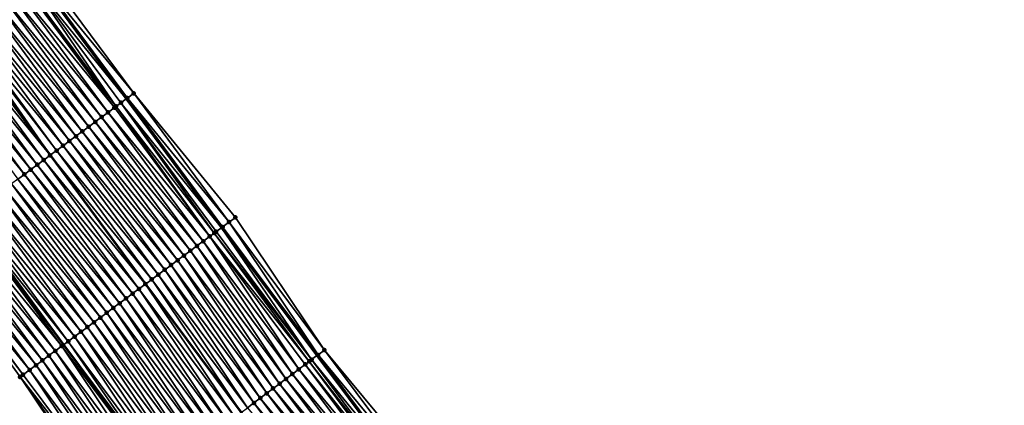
# Model space of a CAD drawing. Header units: feet. Extents: x 2007189 to 2022806, y 818621 to 837694.
# Tile 35 of 256: x 2014296 to 2014419, y 821458 to 821506. Entities that reach past the tile are written whole.
import ezdxf

# ---------------------------------------------------------------- set-up
doc = ezdxf.new("R2010")
doc.units = ezdxf.units.FT
doc.header["$MEASUREMENT"] = 0
for name, color, linetype, lineweight in [('EP_Travel Lane', 172, 'Continuous', 53), ('Road Shots', 141, 'Continuous', 100), ('Road X-Section', 40, 'Continuous', 13), ('STRIPING', 60, 'Continuous', 53)]:
    doc.layers.add(name, color=color, linetype=linetype, lineweight=lineweight)
doc.layers.add('I-77-MM17-21_SB-Surface-Border', color=7, linetype='Continuous')
doc.layers.add('I-77-MM17-21_SB-Surface-TIN', color=7, linetype='Continuous')

msp = doc.modelspace()

# ---------------------------------------------------------------- linework, layer by layer
at = {"layer": 'EP_Travel Lane'}
for points in [[(2014238.256176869, 821592.9942813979, 270.3185327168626), (2014249.986550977, 821576.7968722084, 270.1128202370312), (2014261.716947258, 821560.5994324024, 269.9109269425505), (2014273.486574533, 821544.4998237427, 269.7058323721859), (2014285.312794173, 821528.3721935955, 269.5021846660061), (2014297.105389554, 821512.3270909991, 269.2928826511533), (2014309.002164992, 821496.2513142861, 269.102433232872), (2014320.898932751, 821480.175547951, 268.910702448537), (2014332.816160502, 821464.208081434, 268.7267061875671), (2014344.800193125, 821448.1971346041, 268.5462891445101), (2014356.729984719, 821432.3505934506, 268.3547430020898), (2014368.900286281, 821416.4807939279, 268.1715003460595), (2014381.07050681, 821400.611100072, 267.9750643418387), (2014393.257384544, 821384.8369309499, 267.7691038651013), (2014405.504664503, 821369.0269005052, 267.5518156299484), (2014417.742723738, 821353.2436675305, 267.329344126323)], [(2014218.745741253, 821578.8553369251, 271.0737255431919), (2014230.172752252, 821562.4380685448, 270.881073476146), (2014241.59975375, 821546.0208138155, 270.686740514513), (2014253.443341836, 821529.8498797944, 270.4863866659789), (2014265.39477076, 821513.8137349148, 270.2804809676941), (2014277.372661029, 821497.7140612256, 270.0847187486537), (2014289.269373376, 821481.6383697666, 269.8837695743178), (2014301.166145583, 821465.5625974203, 269.692784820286), (2014313.162784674, 821449.4891071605, 269.5027626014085), (2014325.146841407, 821433.4781281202, 269.3268699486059), (2014337.254860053, 821417.401879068, 269.1429088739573), (2014349.425045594, 821401.5322308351, 268.9407826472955), (2014361.595165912, 821385.6626676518, 268.7280501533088), (2014373.853957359, 821369.7973482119, 268.5184377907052), (2014386.100229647, 821353.9863213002, 268.3177744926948)]]:
    msp.add_polyline3d(points, dxfattribs=at)
at = {"layer": 'I-77-MM17-21_SB-Surface-Border', "color": 3, "linetype": 'Continuous', "lineweight": -3}
for points in [[(2014238.46634463, 821593.1466707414, 270.3035557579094), (2014250.196719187, 821576.9492609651, 270.0979177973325), (2014262.73658086, 821561.3389892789, 269.8189181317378), (2014274.480358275, 821545.2267325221, 269.6238294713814), (2014286.276614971, 821529.0771210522, 269.427894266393), (2014298.042283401, 821513.0213206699, 269.2222670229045), (2014309.939014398, 821496.9456040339, 269.024419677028), (2014322.639136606, 821481.4653394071, 268.754352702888), (2014333.749423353, 821464.9074761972, 268.6495609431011), (2014346.533584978, 821449.4963578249, 268.3845227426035), (2014358.449496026, 821433.6716123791, 268.1942854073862), (2014369.828651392, 821417.1939062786, 268.0932369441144), (2014382.000655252, 821401.3256197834, 267.8937026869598), (2014393.394972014, 821384.9436169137, 267.7605551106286), (2014405.641703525, 821369.1331777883, 267.5420234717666), (2014418.667895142, 821353.964126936, 267.2566906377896)], [(2014381.25188892, 821350.228200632, 268.5185010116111), (2014369.131771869, 821366.137092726, 268.7079517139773), (2014355.980554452, 821381.352958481, 268.9589085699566), (2014343.625501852, 821397.0808780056, 269.1550311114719), (2014331.266374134, 821412.8056445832, 269.3532908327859), (2014319.130510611, 821428.9727153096, 269.5294090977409), (2014306.970378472, 821444.8516329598, 269.7296739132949), (2014295.748180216, 821461.5505086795, 269.896361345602), (2014283.977668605, 821477.7197699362, 270.0833206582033), (2014271.603310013, 821493.4419037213, 270.290527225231), (2014259.582571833, 821509.5657918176, 270.4831041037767), (2014247.675332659, 821525.6341205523, 270.6966101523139), (2014235.796385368, 821541.8153681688, 270.8970063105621), (2014224.068607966, 821558.014662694, 271.1023314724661), (2014212.196631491, 821574.1095109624, 271.3089148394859), (2014200.349238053, 821590.4759233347, 271.4998703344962)]]:
    msp.add_polyline3d(points, dxfattribs=at)
at = {"layer": 'I-77-MM17-21_SB-Surface-TIN', "color": 128, "linetype": 'Continuous', "lineweight": -3}
for points in [[(2014296.435350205, 821511.8306203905, 269.3416064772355), (2014309.002164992, 821496.2513142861, 269.102433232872), (2014297.105389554, 821512.3270909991, 269.2928826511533)], [(2014309.135598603, 821496.3501852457, 269.0925440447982), (2014297.238824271, 821512.4259604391, 269.2831795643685), (2014297.105389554, 821512.3270909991, 269.2928826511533)], [(2014309.135598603, 821496.3501852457, 269.0925440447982), (2014297.105389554, 821512.3270909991, 269.2928826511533), (2014309.002164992, 821496.2513142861, 269.102433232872)], [(2014309.939014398, 821496.9456040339, 269.024419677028), (2014298.042283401, 821513.0213206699, 269.2222670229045), (2014297.238824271, 821512.4259604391, 269.2831795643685)], [(2014309.135598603, 821496.3501852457, 269.0925440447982), (2014309.939014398, 821496.9456040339, 269.024419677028), (2014297.238824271, 821512.4259604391, 269.2831795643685)], [(2014307.528550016, 821495.1596408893, 269.1926802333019), (2014295.63176781, 821511.2354267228, 269.3820053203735), (2014294.82809709, 821510.6403524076, 269.407704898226)], [(2014307.528550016, 821495.1596408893, 269.1926802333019), (2014295.798461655, 821511.3588668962, 269.3756819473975), (2014295.63176781, 821511.2354267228, 269.3820053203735)], [(2014307.729208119, 821495.3082330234, 269.1850096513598), (2014296.435350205, 821511.8306203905, 269.3416064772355), (2014295.798461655, 821511.3588668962, 269.3756819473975)], [(2014307.528550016, 821495.1596408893, 269.1926802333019), (2014307.729208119, 821495.3082330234, 269.1850096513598), (2014295.798461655, 821511.3588668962, 269.3756819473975)], [(2014308.33213127, 821495.7548360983, 269.1520915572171), (2014309.002164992, 821496.2513142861, 269.102433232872), (2014296.435350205, 821511.8306203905, 269.3416064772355)], [(2014307.729208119, 821495.3082330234, 269.1850096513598), (2014308.33213127, 821495.7548360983, 269.1520915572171), (2014296.435350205, 821511.8306203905, 269.3416064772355)], [(2014305.921233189, 821493.9694590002, 269.2481754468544), (2014294.024466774, 821510.0452234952, 269.4401285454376), (2014293.220851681, 821509.4500740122, 269.4750856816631)], [(2014306.724877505, 821494.5645689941, 269.2180817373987), (2014294.82809709, 821510.6403524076, 269.407704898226), (2014294.024466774, 821510.0452234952, 269.4401285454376)], [(2014305.921233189, 821493.9694590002, 269.2481754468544), (2014306.724877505, 821494.5645689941, 269.2180817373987), (2014294.024466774, 821510.0452234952, 269.4401285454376)], [(2014306.724877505, 821494.5645689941, 269.2180817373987), (2014307.528550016, 821495.1596408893, 269.1926802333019), (2014294.82809709, 821510.6403524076, 269.407704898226)], [(2014304.313979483, 821492.7791918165, 269.3141754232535), (2014292.417233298, 821508.854928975, 269.50949525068), (2014291.613605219, 821508.2597970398, 269.5422912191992)], [(2014305.117600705, 821493.3743330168, 269.2802383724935), (2014293.220851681, 821509.4500740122, 269.4750856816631), (2014292.417233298, 821508.854928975, 269.50949525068)], [(2014304.313979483, 821492.7791918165, 269.3141754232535), (2014305.117600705, 821493.3743330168, 269.2802383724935), (2014292.417233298, 821508.854928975, 269.50949525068)], [(2014305.117600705, 821493.3743330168, 269.2802383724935), (2014305.921233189, 821493.9694590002, 269.2481754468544), (2014293.220851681, 821509.4500740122, 269.4750856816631)], [(2014302.706691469, 821491.5889709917, 269.3744658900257), (2014290.809966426, 821507.6646795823, 269.5733040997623), (2014290.006323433, 821507.0695678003, 269.6036180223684)], [(2014303.510340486, 821492.1840746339, 269.3451544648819), (2014291.613605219, 821508.2597970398, 269.5422912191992), (2014290.809966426, 821507.6646795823, 269.5733040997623)], [(2014302.706691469, 821491.5889709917, 269.3744658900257), (2014303.510340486, 821492.1840746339, 269.3451544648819), (2014290.809966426, 821507.6646795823, 269.5733040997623)], [(2014303.510340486, 821492.1840746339, 269.3451544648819), (2014304.313979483, 821492.7791918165, 269.3141754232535), (2014291.613605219, 821508.2597970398, 269.5422912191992)], [(2014301.099376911, 821490.3987860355, 269.4303388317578), (2014289.202678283, 821506.4744589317, 269.6335731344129), (2014288.399019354, 821505.8793686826, 269.6612350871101)], [(2014301.90303529, 821490.9938770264, 269.4025855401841), (2014290.006323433, 821507.0695678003, 269.6036180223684), (2014289.202678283, 821506.4744589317, 269.6335731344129)], [(2014301.099376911, 821490.3987860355, 269.4303388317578), (2014301.90303529, 821490.9938770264, 269.4025855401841), (2014289.202678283, 821506.4744589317, 269.6335731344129)], [(2014301.90303529, 821490.9938770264, 269.4025855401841), (2014302.706691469, 821491.5889709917, 269.3744658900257), (2014290.006323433, 821507.0695678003, 269.6036180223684)], [(2014286.791660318, 821504.6892438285, 269.7097059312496), (2014299.492072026, 821489.2085875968, 269.4878543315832), (2014287.595332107, 821505.2843163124, 269.6842150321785)], [(2014288.108159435, 821505.664009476, 269.6700035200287), (2014287.595332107, 821505.2843163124, 269.6842150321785), (2014299.492072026, 821489.2085875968, 269.4878543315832)], [(2014300.295740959, 821489.8036647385, 269.4618245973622), (2014288.399019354, 821505.8793686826, 269.6612350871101), (2014288.108159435, 821505.664009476, 269.6700035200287)], [(2014300.295740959, 821489.8036647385, 269.4618245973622), (2014288.108159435, 821505.664009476, 269.6700035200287), (2014299.492072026, 821489.2085875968, 269.4878543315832)], [(2014300.295740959, 821489.8036647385, 269.4618245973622), (2014301.099376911, 821490.3987860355, 269.4303388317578), (2014288.399019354, 821505.8793686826, 269.6612350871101)], [(2014297.884790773, 821488.0183580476, 269.5492372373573), (2014285.988035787, 821504.0941070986, 269.7430923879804), (2014285.184424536, 821503.4989524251, 269.7786887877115)], [(2014298.688413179, 821488.6134976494, 269.515497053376), (2014286.791660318, 821504.6892438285, 269.7097059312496), (2014285.988035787, 821504.0941070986, 269.7430923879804)], [(2014297.884790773, 821488.0183580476, 269.5492372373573), (2014298.688413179, 821488.6134976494, 269.515497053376), (2014285.988035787, 821504.0941070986, 269.7430923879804)], [(2014298.688413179, 821488.6134976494, 269.515497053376), (2014299.492072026, 821489.2085875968, 269.4878543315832), (2014286.791660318, 821504.6892438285, 269.7097059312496)], [(2014296.277542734, 821486.8280832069, 269.6161802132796), (2014284.380782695, 821502.903839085, 269.8091945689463), (2014283.577141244, 821502.3087252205, 269.8397649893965)], [(2014297.081170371, 821487.4232157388, 269.583310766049), (2014285.184424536, 821503.4989524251, 269.7786887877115), (2014284.380782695, 821502.903839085, 269.8091945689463)], [(2014296.277542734, 821486.8280832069, 269.6161802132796), (2014297.081170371, 821487.4232157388, 269.583310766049), (2014284.380782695, 821502.903839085, 269.8091945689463)], [(2014297.081170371, 821487.4232157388, 269.583310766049), (2014297.884790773, 821488.0183580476, 269.5492372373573), (2014285.184424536, 821503.4989524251, 269.7786887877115)], [(2014295.473904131, 821486.2329654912, 269.6472249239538), (2014296.277542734, 821486.8280832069, 269.6161802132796), (2014283.577141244, 821502.3087252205, 269.8397649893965)], [(2014308.33213127, 821495.7548360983, 269.1520915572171), (2014320.898932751, 821480.175547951, 268.910702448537), (2014309.002164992, 821496.2513142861, 269.102433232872)], [(2014321.032366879, 821480.2744182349, 268.9008974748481), (2014309.135598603, 821496.3501852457, 269.0925440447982), (2014309.002164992, 821496.2513142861, 269.102433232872)], [(2014321.032366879, 821480.2744182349, 268.9008974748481), (2014309.002164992, 821496.2513142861, 269.102433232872), (2014320.898932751, 821480.175547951, 268.910702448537)], [(2014321.835736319, 821480.8698996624, 268.8250582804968), (2014309.939014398, 821496.9456040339, 269.024419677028), (2014309.135598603, 821496.3501852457, 269.0925440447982)], [(2014321.032366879, 821480.2744182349, 268.9008974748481), (2014321.835736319, 821480.8698996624, 268.8250582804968), (2014309.135598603, 821496.3501852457, 269.0925440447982)], [(2014321.835736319, 821480.8698996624, 268.8250582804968), (2014322.639136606, 821481.4653394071, 268.754352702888), (2014309.939014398, 821496.9456040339, 269.024419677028)], [(2014319.425281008, 821479.0839242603, 268.9948291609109), (2014307.528550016, 821495.1596408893, 269.1926802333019), (2014306.724877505, 821494.5645689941, 269.2180817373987)], [(2014319.425281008, 821479.0839242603, 268.9948291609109), (2014307.729208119, 821495.3082330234, 269.1850096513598), (2014307.528550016, 821495.1596408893, 269.1926802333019)], [(2014319.984629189, 821479.4981220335, 268.9744780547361), (2014308.33213127, 821495.7548360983, 269.1520915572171), (2014307.729208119, 821495.3082330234, 269.1850096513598)], [(2014319.425281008, 821479.0839242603, 268.9948291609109), (2014319.984629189, 821479.4981220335, 268.9744780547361), (2014307.729208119, 821495.3082330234, 269.1850096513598)], [(2014320.228896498, 821479.6790732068, 268.9599378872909), (2014320.898932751, 821480.175547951, 268.910702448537), (2014308.33213127, 821495.7548360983, 269.1520915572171)], [(2014319.984629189, 821479.4981220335, 268.9744780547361), (2014320.228896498, 821479.6790732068, 268.9599378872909), (2014308.33213127, 821495.7548360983, 269.1520915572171)], [(2014317.817982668, 821477.8937173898, 269.0534015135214), (2014305.921233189, 821493.9694590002, 269.2481754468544), (2014305.117600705, 821493.3743330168, 269.2802383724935)], [(2014318.621621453, 821478.4888348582, 269.0223870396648), (2014306.724877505, 821494.5645689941, 269.2180817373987), (2014305.921233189, 821493.9694590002, 269.2481754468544)], [(2014317.817982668, 821477.8937173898, 269.0534015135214), (2014318.621621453, 821478.4888348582, 269.0223870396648), (2014305.921233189, 821493.9694590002, 269.2481754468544)], [(2014318.621621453, 821478.4888348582, 269.0223870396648), (2014319.425281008, 821479.0839242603, 268.9948291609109), (2014306.724877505, 821494.5645689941, 269.2180817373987)], [(2014316.210714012, 821476.7034704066, 269.1169140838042), (2014304.313979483, 821492.7791918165, 269.3141754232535), (2014303.510340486, 821492.1840746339, 269.3451544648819)], [(2014317.014352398, 821477.298588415, 269.0858331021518), (2014305.117600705, 821493.3743330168, 269.2802383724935), (2014304.313979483, 821492.7791918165, 269.3141754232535)], [(2014316.210714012, 821476.7034704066, 269.1169140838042), (2014317.014352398, 821477.298588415, 269.0858331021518), (2014304.313979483, 821492.7791918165, 269.3141754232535)], [(2014317.014352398, 821477.298588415, 269.0858331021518), (2014317.817982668, 821477.8937173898, 269.0534015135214), (2014305.117600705, 821493.3743330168, 269.2802383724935)], [(2014314.603422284, 821475.5132546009, 269.1765868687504), (2014302.706691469, 821491.5889709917, 269.3744658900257), (2014301.90303529, 821490.9938770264, 269.4025855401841)], [(2014315.407068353, 821476.1083622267, 269.1467845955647), (2014303.510340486, 821492.1840746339, 269.3451544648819), (2014302.706691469, 821491.5889709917, 269.3744658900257)], [(2014314.603422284, 821475.5132546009, 269.1765868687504), (2014315.407068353, 821476.1083622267, 269.1467845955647), (2014302.706691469, 821491.5889709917, 269.3744658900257)], [(2014315.407068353, 821476.1083622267, 269.1467845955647), (2014316.210714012, 821476.7034704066, 269.1169140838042), (2014303.510340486, 821492.1840746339, 269.3451544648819)], [(2014312.996147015, 821474.323016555, 269.2389987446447), (2014301.099376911, 821490.3987860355, 269.4303388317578), (2014300.295740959, 821489.8036647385, 269.4618245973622)], [(2014313.799785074, 821474.918135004, 269.2078635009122), (2014301.90303529, 821490.9938770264, 269.4025855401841), (2014301.099376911, 821490.3987860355, 269.4303388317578)], [(2014312.996147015, 821474.323016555, 269.2389987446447), (2014313.799785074, 821474.918135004, 269.2078635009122), (2014301.099376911, 821490.3987860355, 269.4303388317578)], [(2014313.799785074, 821474.918135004, 269.2078635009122), (2014314.603422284, 821475.5132546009, 269.1765868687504), (2014301.90303529, 821490.9938770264, 269.4025855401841)], [(2014298.688413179, 821488.6134976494, 269.515497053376), (2014311.388831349, 821473.1328326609, 269.2947223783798), (2014299.492072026, 821489.2085875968, 269.4878543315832)], [(2014312.192501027, 821473.727908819, 269.2688145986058), (2014300.295740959, 821489.8036647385, 269.4618245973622), (2014299.492072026, 821489.2085875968, 269.4878543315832)], [(2014312.192501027, 821473.727908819, 269.2688145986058), (2014299.492072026, 821489.2085875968, 269.4878543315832), (2014311.388831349, 821473.1328326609, 269.2947223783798)], [(2014312.192501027, 821473.727908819, 269.2688145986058), (2014312.996147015, 821474.323016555, 269.2389987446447), (2014300.295740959, 821489.8036647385, 269.4618245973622)], [(2014309.781574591, 821471.9425700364, 269.3601802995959), (2014297.884790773, 821488.0183580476, 269.5492372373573), (2014297.081170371, 821487.4232157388, 269.583310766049)], [(2014310.585196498, 821472.5377103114, 269.3263569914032), (2014298.688413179, 821488.6134976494, 269.515497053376), (2014297.884790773, 821488.0183580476, 269.5492372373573)], [(2014309.781574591, 821471.9425700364, 269.3601802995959), (2014310.585196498, 821472.5377103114, 269.3263569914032), (2014297.884790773, 821488.0183580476, 269.5492372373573)], [(2014310.585196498, 821472.5377103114, 269.3263569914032), (2014311.388831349, 821473.1328326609, 269.2947223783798), (2014298.688413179, 821488.6134976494, 269.515497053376)], [(2014308.174316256, 821470.752309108, 269.4254103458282), (2014296.277542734, 821486.8280832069, 269.6161802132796), (2014295.473904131, 821486.2329654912, 269.6472249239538)], [(2014308.977945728, 821471.3474391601, 269.3928460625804), (2014297.081170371, 821487.4232157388, 269.583310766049), (2014296.277542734, 821486.8280832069, 269.6161802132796)], [(2014308.174316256, 821470.752309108, 269.4254103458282), (2014308.977945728, 821471.3474391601, 269.3928460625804), (2014296.277542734, 821486.8280832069, 269.6161802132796)], [(2014308.977945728, 821471.3474391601, 269.3928460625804), (2014309.781574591, 821471.9425700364, 269.3601802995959), (2014297.081170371, 821487.4232157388, 269.583310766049)], [(2014306.567050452, 821469.5620582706, 269.4893975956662), (2014294.670258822, 821485.6378568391, 269.6771533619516), (2014293.866614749, 821485.042746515, 269.7072877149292)], [(2014307.370684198, 821470.1571825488, 269.4575444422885), (2014295.473904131, 821486.2329654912, 269.6472249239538), (2014294.670258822, 821485.6378568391, 269.6771533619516)], [(2014306.567050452, 821469.5620582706, 269.4893975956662), (2014307.370684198, 821470.1571825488, 269.4575444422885), (2014294.670258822, 821485.6378568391, 269.6771533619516)], [(2014307.370684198, 821470.1571825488, 269.4575444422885), (2014308.174316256, 821470.752309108, 269.4254103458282), (2014295.473904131, 821486.2329654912, 269.6472249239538)], [(2014304.959754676, 821468.3718479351, 269.5483966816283), (2014293.062965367, 821484.4476433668, 269.7365383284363), (2014292.25930906, 821483.8525495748, 269.7646366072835)], [(2014305.763409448, 821468.9669438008, 269.5200427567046), (2014293.866614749, 821485.042746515, 269.7072877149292), (2014293.062965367, 821484.4476433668, 269.7365383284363)], [(2014304.959754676, 821468.3718479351, 269.5483966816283), (2014305.763409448, 821468.9669438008, 269.5200427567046), (2014293.062965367, 821484.4476433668, 269.7365383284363)], [(2014305.763409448, 821468.9669438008, 269.5200427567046), (2014306.567050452, 821469.5620582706, 269.4893975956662), (2014293.866614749, 821485.042746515, 269.7072877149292)], [(2014303.352443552, 821467.1816583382, 269.6048416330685), (2014291.455649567, 821483.2574600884, 269.7922046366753), (2014290.651979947, 821482.662384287, 269.8180872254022)], [(2014304.156099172, 821467.7767530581, 269.5766288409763), (2014292.25930906, 821483.8525495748, 269.7646366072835), (2014291.455649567, 821483.2574600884, 269.7922046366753)], [(2014303.352443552, 821467.1816583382, 269.6048416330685), (2014304.156099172, 821467.7767530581, 269.5766288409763), (2014291.455649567, 821483.2574600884, 269.7922046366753)], [(2014304.156099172, 821467.7767530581, 269.5766288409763), (2014304.959754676, 821468.3718479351, 269.5483966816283), (2014292.25930906, 821483.8525495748, 269.7646366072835)], [(2014300.941569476, 821465.3962488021, 269.7049212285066), (2014289.044801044, 821481.4720160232, 269.896536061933), (2014288.241172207, 821480.876885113, 269.9292058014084)], [(2014289.044801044, 821481.4720160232, 269.896536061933), (2014301.166145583, 821465.5625974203, 269.692784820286), (2014289.269373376, 821481.6383697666, 269.8837695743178)], [(2014300.941569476, 821465.3962488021, 269.7049212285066), (2014301.166145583, 821465.5625974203, 269.692784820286), (2014289.044801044, 821481.4720160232, 269.896536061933)], [(2014301.745133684, 821465.991467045, 269.6614954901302), (2014289.848351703, 821482.0672525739, 269.8508558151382), (2014289.269373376, 821481.6383697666, 269.8837695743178)], [(2014301.745133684, 821465.991467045, 269.6614954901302), (2014289.269373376, 821481.6383697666, 269.8837695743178), (2014301.166145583, 821465.5625974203, 269.692784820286)], [(2014302.548779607, 821466.5865748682, 269.6316689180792), (2014290.651979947, 821482.662384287, 269.8180872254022), (2014289.848351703, 821482.0672525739, 269.8508558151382)], [(2014301.745133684, 821465.991467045, 269.6614954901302), (2014302.548779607, 821466.5865748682, 269.6316689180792), (2014289.848351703, 821482.0672525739, 269.8508558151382)], [(2014302.548779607, 821466.5865748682, 269.6316689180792), (2014303.352443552, 821467.1816583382, 269.6048416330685), (2014290.651979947, 821482.662384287, 269.8180872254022)], [(2014333.749423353, 821464.9074761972, 268.6495609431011), (2014322.639136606, 821481.4653394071, 268.754352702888), (2014321.835736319, 821480.8698996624, 268.8250582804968)], [(2014299.334262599, 821464.2060534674, 269.7620728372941), (2014287.437505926, 821480.2818047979, 269.9556443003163), (2014286.633857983, 821479.6866997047, 269.9851344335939)], [(2014300.137934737, 821464.801125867, 269.7366089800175), (2014288.241172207, 821480.876885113, 269.9292058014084), (2014287.437505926, 821480.2818047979, 269.9556443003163)], [(2014299.334262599, 821464.2060534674, 269.7620728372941), (2014300.137934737, 821464.801125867, 269.7366089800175), (2014287.437505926, 821480.2818047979, 269.9556443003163)], [(2014300.137934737, 821464.801125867, 269.7366089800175), (2014300.941569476, 821465.3962488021, 269.7049212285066), (2014288.241172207, 821480.876885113, 269.9292058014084)], [(2014321.032366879, 821480.2744182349, 268.9008974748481), (2014320.898932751, 821480.175547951, 268.910702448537), (2014332.816160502, 821464.208081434, 268.7267061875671)], [(2014332.949207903, 821464.3077632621, 268.7179567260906), (2014321.835736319, 821480.8698996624, 268.8250582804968), (2014321.032366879, 821480.2744182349, 268.9008974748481)], [(2014332.949207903, 821464.3077632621, 268.7179567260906), (2014321.032366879, 821480.2744182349, 268.9008974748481), (2014332.816160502, 821464.208081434, 268.7267061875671)], [(2014332.949207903, 821464.3077632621, 268.7179567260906), (2014333.749423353, 821464.9074761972, 268.6495609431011), (2014321.835736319, 821480.8698996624, 268.8250582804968)], [(2014297.726964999, 821463.0158455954, 269.8207685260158), (2014285.830220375, 821479.0915806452, 270.0163446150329), (2014285.026572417, 821478.496475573, 270.0458321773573)], [(2014298.53060792, 821463.610957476, 269.7904422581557), (2014286.633857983, 821479.6866997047, 269.9851344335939), (2014285.830220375, 821479.0915806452, 270.0163446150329)], [(2014297.726964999, 821463.0158455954, 269.8207685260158), (2014298.53060792, 821463.610957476, 269.7904422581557), (2014285.830220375, 821479.0915806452, 270.0163446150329)], [(2014298.53060792, 821463.610957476, 269.7904422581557), (2014299.334262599, 821464.2060534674, 269.7620728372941), (2014286.633857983, 821479.6866997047, 269.9851344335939)], [(2014330.548054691, 821462.5093016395, 268.8280245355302), (2014319.425281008, 821479.0839242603, 268.9948291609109), (2014318.621621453, 821478.4888348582, 269.0223870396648)], [(2014331.847375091, 821463.4822934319, 268.7862925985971), (2014319.984629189, 821479.4981220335, 268.9744780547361), (2014319.425281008, 821479.0839242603, 268.9948291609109)], [(2014330.548054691, 821462.5093016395, 268.8280245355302), (2014331.348499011, 821463.1087087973, 268.8025793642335), (2014319.425281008, 821479.0839242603, 268.9948291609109)], [(2014331.348499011, 821463.1087087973, 268.8025793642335), (2014331.847375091, 821463.4822934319, 268.7862925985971), (2014319.425281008, 821479.0839242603, 268.9948291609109)], [(2014332.148908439, 821463.7081625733, 268.7705860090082), (2014320.228896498, 821479.6790732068, 268.9599378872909), (2014319.984629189, 821479.4981220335, 268.9744780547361)], [(2014331.847375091, 821463.4822934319, 268.7862925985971), (2014332.148908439, 821463.7081625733, 268.7705860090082), (2014319.984629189, 821479.4981220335, 268.9744780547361)], [(2014332.148908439, 821463.7081625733, 268.7705860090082), (2014320.898932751, 821480.175547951, 268.910702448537), (2014320.228896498, 821479.6790732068, 268.9599378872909)], [(2014332.148908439, 821463.7081625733, 268.7705860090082), (2014332.816160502, 821464.208081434, 268.7267061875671), (2014320.898932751, 821480.175547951, 268.910702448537)], [(2014296.119685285, 821461.8256135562, 269.8824406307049), (2014284.22291834, 821477.9013787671, 270.0743016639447), (2014283.977668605, 821477.7197699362, 270.0833206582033)], [(2014296.923326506, 821462.4207277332, 269.8518315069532), (2014285.026572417, 821478.496475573, 270.0458321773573), (2014284.22291834, 821477.9013787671, 270.0743016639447)], [(2014296.119685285, 821461.8256135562, 269.8824406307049), (2014296.923326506, 821462.4207277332, 269.8518315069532), (2014284.22291834, 821477.9013787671, 270.0743016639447)], [(2014296.923326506, 821462.4207277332, 269.8518315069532), (2014297.726964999, 821463.0158455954, 269.8207685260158), (2014285.026572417, 821478.496475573, 270.0458321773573)], [(2014328.947253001, 821461.3103711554, 268.8952324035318), (2014317.817982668, 821477.8937173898, 269.0534015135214), (2014317.014352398, 821477.298588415, 269.0858331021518)], [(2014329.747638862, 821461.9098564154, 268.8588166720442), (2014318.621621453, 821478.4888348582, 269.0223870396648), (2014317.817982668, 821477.8937173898, 269.0534015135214)], [(2014328.947253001, 821461.3103711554, 268.8952324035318), (2014329.747638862, 821461.9098564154, 268.8588166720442), (2014317.817982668, 821477.8937173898, 269.0534015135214)], [(2014329.747638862, 821461.9098564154, 268.8588166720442), (2014330.548054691, 821462.5093016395, 268.8280245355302), (2014318.621621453, 821478.4888348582, 269.0223870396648)], [(2014295.748180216, 821461.5505086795, 269.896361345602), (2014296.119685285, 821461.8256135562, 269.8824406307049), (2014283.977668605, 821477.7197699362, 270.0833206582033)], [(2014327.346433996, 821460.1114638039, 268.9591909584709), (2014316.210714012, 821476.7034704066, 269.1169140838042), (2014315.407068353, 821476.1083622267, 269.1467845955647)], [(2014328.146849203, 821460.7109098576, 268.9282822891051), (2014317.014352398, 821477.298588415, 269.0858331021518), (2014316.210714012, 821476.7034704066, 269.1169140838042)], [(2014327.346433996, 821460.1114638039, 268.9591909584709), (2014328.146849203, 821460.7109098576, 268.9282822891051), (2014316.210714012, 821476.7034704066, 269.1169140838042)], [(2014328.146849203, 821460.7109098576, 268.9282822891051), (2014328.947253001, 821461.3103711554, 268.8952324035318), (2014317.014352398, 821477.298588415, 269.0858331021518)], [(2014325.745596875, 821458.912580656, 269.0197497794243), (2014314.603422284, 821475.5132546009, 269.1765868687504), (2014313.799785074, 821474.918135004, 269.2078635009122)], [(2014326.546017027, 821459.5120201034, 268.9897690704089), (2014315.407068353, 821476.1083622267, 269.1467845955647), (2014314.603422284, 821475.5132546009, 269.1765868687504)], [(2014325.745596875, 821458.912580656, 269.0197497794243), (2014326.546017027, 821459.5120201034, 268.9897690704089), (2014314.603422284, 821475.5132546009, 269.1765868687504)], [(2014326.546017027, 821459.5120201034, 268.9897690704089), (2014327.346433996, 821460.1114638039, 268.9591909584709), (2014315.407068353, 821476.1083622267, 269.1467845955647)], [(2014324.144766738, 821457.7136881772, 269.0816192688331), (2014312.996147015, 821474.323016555, 269.2389987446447), (2014312.192501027, 821473.727908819, 269.2688145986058)], [(2014324.94518862, 821458.3131253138, 269.0519631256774), (2014313.799785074, 821474.918135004, 269.2078635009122), (2014312.996147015, 821474.323016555, 269.2389987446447)], [(2014324.144766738, 821457.7136881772, 269.0816192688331), (2014324.94518862, 821458.3131253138, 269.0519631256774), (2014312.996147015, 821474.323016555, 269.2389987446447)], [(2014324.94518862, 821458.3131253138, 269.0519631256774), (2014325.745596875, 821458.912580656, 269.0197497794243), (2014313.799785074, 821474.918135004, 269.2078635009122)], [(2014322.543882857, 821456.5148675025, 269.1334028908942), (2014311.388831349, 821473.1328326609, 269.2947223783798), (2014310.585196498, 821472.5377103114, 269.3263569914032)], [(2014312.192501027, 821473.727908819, 269.2688145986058), (2014311.388831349, 821473.1328326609, 269.2947223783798), (2014323.344318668, 821457.114285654, 269.1063945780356)], [(2014322.543882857, 821456.5148675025, 269.1334028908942), (2014323.344318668, 821457.114285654, 269.1063945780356), (2014311.388831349, 821473.1328326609, 269.2947223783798)], [(2014324.144766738, 821457.7136881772, 269.0816192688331), (2014312.192501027, 821473.727908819, 269.2688145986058), (2014323.344318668, 821457.114285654, 269.1063945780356)], [(2014320.943081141, 821455.3159370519, 269.2006060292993), (2014309.781574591, 821471.9425700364, 269.3601802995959), (2014308.977945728, 821471.3474391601, 269.3928460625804)], [(2014321.74348879, 821455.9153932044, 269.1682788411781), (2014310.585196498, 821472.5377103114, 269.3263569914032), (2014309.781574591, 821471.9425700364, 269.3601802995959)], [(2014320.943081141, 821455.3159370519, 269.2006060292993), (2014321.74348879, 821455.9153932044, 269.1682788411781), (2014309.781574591, 821471.9425700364, 269.3601802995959)], [(2014321.74348879, 821455.9153932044, 269.1682788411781), (2014322.543882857, 821456.5148675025, 269.1334028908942), (2014310.585196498, 821472.5377103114, 269.3263569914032)], [(2014319.34226993, 821454.1170192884, 269.266027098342), (2014308.174316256, 821470.752309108, 269.4254103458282), (2014307.370684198, 821470.1571825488, 269.4575444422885)], [(2014320.1426768, 821454.716476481, 269.2335538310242), (2014308.977945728, 821471.3474391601, 269.3928460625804), (2014308.174316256, 821470.752309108, 269.4254103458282)], [(2014319.34226993, 821454.1170192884, 269.266027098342), (2014320.1426768, 821454.716476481, 269.2335538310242), (2014308.174316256, 821470.752309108, 269.4254103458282)], [(2014320.1426768, 821454.716476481, 269.2335538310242), (2014320.943081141, 821455.3159370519, 269.2006060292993), (2014308.977945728, 821471.3474391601, 269.3928460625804)], [(2014317.741427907, 821452.9181426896, 269.3256659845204), (2014306.567050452, 821469.5620582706, 269.4893975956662), (2014305.763409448, 821468.9669438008, 269.5200427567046)], [(2014318.541846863, 821453.5175837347, 269.2954608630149), (2014307.370684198, 821470.1571825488, 269.4575444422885), (2014306.567050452, 821469.5620582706, 269.4893975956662)], [(2014317.741427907, 821452.9181426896, 269.3256659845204), (2014318.541846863, 821453.5175837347, 269.2954608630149), (2014306.567050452, 821469.5620582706, 269.4893975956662)], [(2014318.541846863, 821453.5175837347, 269.2954608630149), (2014319.34226993, 821454.1170192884, 269.266027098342), (2014307.370684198, 821470.1571825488, 269.4575444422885)], [(2014316.140567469, 821451.7192906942, 269.381849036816), (2014304.959754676, 821468.3718479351, 269.5483966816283), (2014304.156099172, 821467.7767530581, 269.5766288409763)], [(2014316.940998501, 821452.3187156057, 269.353910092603), (2014305.763409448, 821468.9669438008, 269.5200427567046), (2014304.959754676, 821468.3718479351, 269.5483966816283)], [(2014316.140567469, 821451.7192906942, 269.381849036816), (2014316.940998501, 821452.3187156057, 269.353910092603), (2014304.959754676, 821468.3718479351, 269.5483966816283)], [(2014316.940998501, 821452.3187156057, 269.353910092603), (2014317.741427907, 821452.9181426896, 269.3256659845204), (2014305.763409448, 821468.9669438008, 269.5200427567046)], [(2014314.539721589, 821450.5204192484, 269.4407641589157), (2014303.352443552, 821467.1816583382, 269.6048416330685), (2014302.548779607, 821466.5865748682, 269.6316689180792)], [(2014315.340148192, 821451.1198500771, 269.4119940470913), (2014304.156099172, 821467.7767530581, 269.5766288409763), (2014303.352443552, 821467.1816583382, 269.6048416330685)], [(2014314.539721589, 821450.5204192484, 269.4407641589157), (2014315.340148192, 821451.1198500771, 269.4119940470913), (2014303.352443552, 821467.1816583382, 269.6048416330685)], [(2014315.340148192, 821451.1198500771, 269.4119940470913), (2014316.140567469, 821451.7192906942, 269.381849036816), (2014304.156099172, 821467.7767530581, 269.5766288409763)], [(2014312.938962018, 821449.3214324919, 269.5158762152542), (2014301.166145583, 821465.5625974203, 269.692784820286), (2014300.941569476, 821465.3962488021, 269.7049212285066)], [(2014301.745133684, 821465.991467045, 269.6614954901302), (2014301.166145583, 821465.5625974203, 269.692784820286), (2014313.162784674, 821449.4891071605, 269.5027626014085)], [(2014312.938962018, 821449.3214324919, 269.5158762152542), (2014313.162784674, 821449.4891071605, 269.5027626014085), (2014301.166145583, 821465.5625974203, 269.692784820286)], [(2014313.739292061, 821449.9209923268, 269.4689854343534), (2014302.548779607, 821466.5865748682, 269.6316689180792), (2014301.745133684, 821465.991467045, 269.6614954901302)], [(2014313.739292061, 821449.9209923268, 269.4689854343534), (2014301.745133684, 821465.991467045, 269.6614954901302), (2014313.162784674, 821449.4891071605, 269.5027626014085)], [(2014313.739292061, 821449.9209923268, 269.4689854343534), (2014314.539721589, 821450.5204192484, 269.4407641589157), (2014302.548779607, 821466.5865748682, 269.6316689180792)], [(2014311.338119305, 821448.1225568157, 269.5753855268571), (2014300.137934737, 821464.801125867, 269.7366089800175), (2014299.334262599, 821464.2060534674, 269.7620728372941)], [(2014312.138560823, 821448.7219677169, 269.5494145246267), (2014300.941569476, 821465.3962488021, 269.7049212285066), (2014300.137934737, 821464.801125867, 269.7366089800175)], [(2014311.338119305, 821448.1225568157, 269.5753855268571), (2014312.138560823, 821448.7219677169, 269.5494145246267), (2014300.137934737, 821464.801125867, 269.7366089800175)], [(2014312.138560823, 821448.7219677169, 269.5494145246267), (2014312.938962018, 821449.3214324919, 269.5158762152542), (2014300.941569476, 821465.3962488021, 269.7049212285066)], [(2014344.933241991, 821448.2968145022, 268.5378121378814), (2014332.949207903, 821464.3077632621, 268.7179567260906), (2014332.816160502, 821464.208081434, 268.7267061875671)], [(2014345.733401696, 821448.8966019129, 268.4589552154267), (2014333.749423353, 821464.9074761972, 268.6495609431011), (2014332.949207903, 821464.3077632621, 268.7179567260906)], [(2014344.933241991, 821448.2968145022, 268.5378121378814), (2014345.733401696, 821448.8966019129, 268.4589552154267), (2014332.949207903, 821464.3077632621, 268.7179567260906)], [(2014345.733401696, 821448.8966019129, 268.4589552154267), (2014346.533584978, 821449.4963578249, 268.3845227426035), (2014333.749423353, 821464.9074761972, 268.6495609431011)], [(2014308.936798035, 821446.3243197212, 269.6539153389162), (2014297.726964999, 821463.0158455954, 269.8207685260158), (2014296.923326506, 821462.4207277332, 269.8518315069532)], [(2014309.737229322, 821446.9237442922, 269.6260242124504), (2014298.53060792, 821463.610957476, 269.7904422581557), (2014297.726964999, 821463.0158455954, 269.8207685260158)], [(2014308.936798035, 821446.3243197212, 269.6539153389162), (2014309.737229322, 821446.9237442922, 269.6260242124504), (2014297.726964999, 821463.0158455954, 269.8207685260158)], [(2014310.537669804, 821447.5231565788, 269.599858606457), (2014299.334262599, 821464.2060534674, 269.7620728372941), (2014298.53060792, 821463.610957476, 269.7904422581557)], [(2014309.737229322, 821446.9237442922, 269.6260242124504), (2014310.537669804, 821447.5231565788, 269.599858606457), (2014298.53060792, 821463.610957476, 269.7904422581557)], [(2014310.537669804, 821447.5231565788, 269.599858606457), (2014311.338119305, 821448.1225568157, 269.5753855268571), (2014299.334262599, 821464.2060534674, 269.7620728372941)], [(2014343.332530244, 821447.0977638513, 268.6218990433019), (2014331.348499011, 821463.1087087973, 268.8025793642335), (2014330.548054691, 821462.5093016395, 268.8280245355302)], [(2014343.813034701, 821447.4575930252, 268.6060160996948), (2014331.847375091, 821463.4822934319, 268.7862925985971), (2014331.348499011, 821463.1087087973, 268.8025793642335)], [(2014343.332530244, 821447.0977638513, 268.6218990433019), (2014343.813034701, 821447.4575930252, 268.6060160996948), (2014331.348499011, 821463.1087087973, 268.8025793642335)], [(2014344.132933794, 821447.6972254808, 268.5888025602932), (2014332.148908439, 821463.7081625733, 268.7705860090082), (2014331.847375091, 821463.4822934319, 268.7862925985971)], [(2014343.813034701, 821447.4575930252, 268.6060160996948), (2014344.132933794, 821447.6972254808, 268.5888025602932), (2014331.847375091, 821463.4822934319, 268.7862925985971)], [(2014332.148908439, 821463.7081625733, 268.7705860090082), (2014344.800193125, 821448.1971346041, 268.5462891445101), (2014332.816160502, 821464.208081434, 268.7267061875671)], [(2014344.132933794, 821447.6972254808, 268.5888025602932), (2014344.800193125, 821448.1971346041, 268.5462891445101), (2014332.148908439, 821463.7081625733, 268.7705860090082)], [(2014344.933241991, 821448.2968145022, 268.5378121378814), (2014332.816160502, 821464.208081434, 268.7267061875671), (2014344.800193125, 821448.1971346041, 268.5462891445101)], [(2014308.13639116, 821445.7248625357, 269.6863876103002), (2014296.119685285, 821461.8256135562, 269.8824406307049), (2014295.748180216, 821461.5505086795, 269.896361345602)], [(2014308.13639116, 821445.7248625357, 269.6863876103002), (2014296.923326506, 821462.4207277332, 269.8518315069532), (2014296.119685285, 821461.8256135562, 269.8824406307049)], [(2014308.13639116, 821445.7248625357, 269.6863876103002), (2014308.936798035, 821446.3243197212, 269.6539153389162), (2014296.923326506, 821462.4207277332, 269.8518315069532)], [(2014341.731665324, 821445.8989178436, 268.6772410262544), (2014329.747638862, 821461.9098564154, 268.8588166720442), (2014328.947253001, 821461.3103711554, 268.8952324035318)], [(2014342.532068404, 821446.4983801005, 268.644056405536), (2014330.548054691, 821462.5093016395, 268.8280245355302), (2014329.747638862, 821461.9098564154, 268.8588166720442)], [(2014341.731665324, 821445.8989178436, 268.6772410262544), (2014342.532068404, 821446.4983801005, 268.644056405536), (2014329.747638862, 821461.9098564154, 268.8588166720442)], [(2014342.532068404, 821446.4983801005, 268.644056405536), (2014343.332530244, 821447.0977638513, 268.6218990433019), (2014330.548054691, 821462.5093016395, 268.8280245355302)], [(2014306.970378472, 821444.8516329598, 269.7296739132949), (2014307.335975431, 821445.1254171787, 269.7171983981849), (2014295.748180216, 821461.5505086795, 269.896361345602)], [(2014307.335975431, 821445.1254171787, 269.7171983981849), (2014308.13639116, 821445.7248625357, 269.6863876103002), (2014295.748180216, 821461.5505086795, 269.896361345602)], [(2014340.130895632, 821444.6999446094, 268.7504537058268), (2014328.146849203, 821460.7109098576, 268.9282822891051), (2014327.346433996, 821460.1114638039, 268.9591909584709)], [(2014340.931286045, 821445.2994237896, 268.7148919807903), (2014328.947253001, 821461.3103711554, 268.8952324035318), (2014328.146849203, 821460.7109098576, 268.9282822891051)], [(2014340.130895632, 821444.6999446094, 268.7504537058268), (2014340.931286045, 821445.2994237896, 268.7148919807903), (2014328.146849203, 821460.7109098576, 268.9282822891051)], [(2014340.931286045, 821445.2994237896, 268.7148919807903), (2014341.731665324, 821445.8989178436, 268.6772410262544), (2014328.947253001, 821461.3103711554, 268.8952324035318)], [(2014338.53005485, 821443.5010663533, 268.810325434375), (2014326.546017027, 821459.5120201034, 268.9897690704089), (2014325.745596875, 821458.912580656, 269.0197497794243)], [(2014339.330471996, 821444.1005098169, 268.7797805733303), (2014327.346433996, 821460.1114638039, 268.9591909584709), (2014326.546017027, 821459.5120201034, 268.9897690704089)], [(2014338.53005485, 821443.5010663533, 268.810325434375), (2014339.330471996, 821444.1005098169, 268.7797805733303), (2014326.546017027, 821459.5120201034, 268.9897690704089)], [(2014339.330471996, 821444.1005098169, 268.7797805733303), (2014340.130895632, 821444.6999446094, 268.7504537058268), (2014327.346433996, 821460.1114638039, 268.9591909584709)], [(2014336.929239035, 821442.3021547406, 268.8748825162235), (2014324.94518862, 821458.3131253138, 269.0519631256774), (2014324.144766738, 821457.7136881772, 269.0816192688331)], [(2014337.729639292, 821442.9016207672, 268.8411683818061), (2014325.745596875, 821458.912580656, 269.0197497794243), (2014324.94518862, 821458.3131253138, 269.0519631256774)], [(2014336.929239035, 821442.3021547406, 268.8748825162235), (2014337.729639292, 821442.9016207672, 268.8411683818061), (2014324.94518862, 821458.3131253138, 269.0519631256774)], [(2014337.729639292, 821442.9016207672, 268.8411683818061), (2014338.53005485, 821443.5010663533, 268.810325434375), (2014325.745596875, 821458.912580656, 269.0197497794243)]]:
    msp.add_3dface(points, dxfattribs=at)
at = {"layer": 'Road Shots', "lineweight": 100}
for p in [(2014309.135598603, 821496.3501852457, 269.0925440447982), (2014309.939014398, 821496.9456040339, 269.024419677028), (2014307.528550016, 821495.1596408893, 269.1926802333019), (2014307.729208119, 821495.3082330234, 269.1850096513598), (2014308.33213127, 821495.7548360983, 269.1520915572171), (2014305.921233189, 821493.9694590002, 269.2481754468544), (2014306.724877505, 821494.5645689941, 269.2180817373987), (2014304.313979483, 821492.7791918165, 269.3141754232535), (2014305.117600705, 821493.3743330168, 269.2802383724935), (2014302.706691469, 821491.5889709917, 269.3744658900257), (2014303.510340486, 821492.1840746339, 269.3451544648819), (2014301.099376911, 821490.3987860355, 269.4303388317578), (2014301.90303529, 821490.9938770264, 269.4025855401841), (2014299.492072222, 821489.2085877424, 269.4878543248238), (2014300.295740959, 821489.8036647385, 269.4618245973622), (2014297.884790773, 821488.0183580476, 269.5492372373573), (2014298.688413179, 821488.6134976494, 269.515497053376), (2014296.277542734, 821486.8280832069, 269.6161802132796), (2014297.081170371, 821487.4232157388, 269.583310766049), (2014322.639136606, 821481.4653394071, 268.754352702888), (2014321.032366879, 821480.2744182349, 268.9008974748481), (2014321.835736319, 821480.8698996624, 268.8250582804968), (2014319.425281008, 821479.0839242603, 268.9948291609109), (2014319.984629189, 821479.4981220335, 268.9744780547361), (2014320.228896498, 821479.6790732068, 268.9599378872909), (2014317.817982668, 821477.8937173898, 269.0534015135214), (2014318.621621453, 821478.4888348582, 269.0223870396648), (2014316.210714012, 821476.7034704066, 269.1169140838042), (2014317.014352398, 821477.298588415, 269.0858331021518), (2014314.603422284, 821475.5132546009, 269.1765868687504), (2014315.407068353, 821476.1083622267, 269.1467845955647), (2014312.996147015, 821474.323016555, 269.2389987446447), (2014313.799785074, 821474.918135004, 269.2078635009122), (2014311.388831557, 821473.132832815, 269.2947223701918), (2014312.192501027, 821473.727908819, 269.2688145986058), (2014309.781574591, 821471.9425700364, 269.3601802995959), (2014310.585196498, 821472.5377103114, 269.3263569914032), (2014308.174316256, 821470.752309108, 269.4254103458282), (2014308.977945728, 821471.3474391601, 269.3928460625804), (2014306.567050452, 821469.5620582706, 269.4893975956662), (2014307.370684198, 821470.1571825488, 269.4575444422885), (2014304.959754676, 821468.3718479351, 269.5483966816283), (2014305.763409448, 821468.9669438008, 269.5200427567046), (2014303.352443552, 821467.1816583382, 269.6048416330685), (2014304.156099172, 821467.7767530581, 269.5766288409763), (2014301.745133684, 821465.991467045, 269.6614954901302), (2014302.548779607, 821466.5865748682, 269.6316689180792), (2014300.137934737, 821464.801125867, 269.7366089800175), (2014300.941569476, 821465.3962488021, 269.7049212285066), (2014332.949207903, 821464.3077632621, 268.7179567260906), (2014333.749423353, 821464.9074761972, 268.6495609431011), (2014297.726964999, 821463.0158455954, 269.8207685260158), (2014298.53060792, 821463.610957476, 269.7904422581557), (2014299.334262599, 821464.2060534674, 269.7620728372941), (2014331.348499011, 821463.1087087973, 268.8025793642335), (2014331.847375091, 821463.4822934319, 268.7862925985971), (2014332.148908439, 821463.7081625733, 268.7705860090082), (2014296.119685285, 821461.8256135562, 269.8824406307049), (2014296.923326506, 821462.4207277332, 269.8518315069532), (2014329.747638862, 821461.9098564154, 268.8588166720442), (2014330.548054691, 821462.5093016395, 268.8280245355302), (2014295.748180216, 821461.5505086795, 269.896361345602), (2014328.146849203, 821460.7109098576, 268.9282822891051), (2014328.947253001, 821461.3103711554, 268.8952324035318), (2014326.546017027, 821459.5120201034, 268.9897690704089), (2014327.346433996, 821460.1114638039, 268.9591909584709), (2014324.94518862, 821458.3131253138, 269.0519631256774), (2014325.745596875, 821458.912580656, 269.0197497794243)]:
    msp.add_point(p, dxfattribs=at)
at = {"layer": 'Road X-Section', "extrusion": (-0.5948352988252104, 0.8037841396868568, 0.01010069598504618), "elevation": -537853.7214886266, "flags": 128}
msp.add_lwpolyline([(-2107833.290112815, 5702.210080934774), (-2107832.290112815, 5702.270996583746), (-2107831.290112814, 5702.329426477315), (-2107830.497535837, 5702.363503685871), (-2107830.290112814, 5702.369827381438), (-2107829.290112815, 5702.395528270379), (-2107828.290112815, 5702.427953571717), (-2107827.290112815, 5702.462912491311), (-2107826.290112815, 5702.497323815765), (-2107825.290112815, 5702.5301214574), (-2107824.290112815, 5702.561135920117), (-2107823.290112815, 5702.591451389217), (-2107822.290112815, 5702.621408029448), (-2107821.290112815, 5702.649071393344), (-2107820.928202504, 5702.657840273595), (-2107820.290112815, 5702.67205250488), (-2107819.290112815, 5702.697544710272), (-2107818.290112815, 5702.730932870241), (-2107817.290112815, 5702.766531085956), (-2107816.290112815, 5702.797038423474), (-2107815.290112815, 5702.827610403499), (-2107814.290112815, 5702.86178956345), (-2107813.290112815, 5702.892922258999), (-2107812.290112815, 5702.922036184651), (-2107811.290112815, 5702.952197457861), (-2107810.290112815, 5702.979983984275), (-2107809.290112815, 5703.00821443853), (-2107808.290112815, 5703.04145854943), (-2107807.94991679, 5703.055872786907), (-2107807.290112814, 5703.084851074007), (-2107806.290112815, 5703.120450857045), (-2107805.290112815, 5703.14787501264), (-2107804.290112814, 5703.173633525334), (-2107803.290112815, 5703.199780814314), (-2107802.843631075, 5703.211265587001), (-2107802.290112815, 5703.225017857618), (-2107801.290112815, 5703.251177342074), (-2107800.390678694, 5703.278395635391)], dxfattribs=at)
at = {"layer": 'Road X-Section', "extrusion": (-0.5948352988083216, 0.8037841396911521, 0.01010069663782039), "elevation": -537873.7214509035, "flags": 128}
msp.add_lwpolyline([(-2107833.290121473, 5702.21459850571), (-2107832.290121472, 5702.282726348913), (-2107831.290121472, 5702.342276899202), (-2107830.539807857, 5702.375196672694), (-2107830.290121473, 5702.382867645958), (-2107829.290121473, 5702.408270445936), (-2107828.290121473, 5702.438365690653), (-2107827.290121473, 5702.470430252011), (-2107826.290121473, 5702.504369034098), (-2107825.290121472, 5702.535349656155), (-2107824.290121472, 5702.564662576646), (-2107823.290121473, 5702.592783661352), (-2107822.290121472, 5702.62053836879), (-2107821.290121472, 5702.652025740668), (-2107820.290121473, 5702.678056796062), (-2107819.290121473, 5702.705700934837), (-2107818.290121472, 5702.739442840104), (-2107817.290121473, 5702.773518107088), (-2107816.290121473, 5702.806389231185), (-2107815.290121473, 5702.837435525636), (-2107814.290121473, 5702.867365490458), (-2107813.290121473, 5702.89750138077), (-2107812.290121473, 5702.926753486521), (-2107811.290121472, 5702.95485319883), (-2107810.290121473, 5702.982422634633), (-2107809.290121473, 5703.008306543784), (-2107808.290121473, 5703.041076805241), (-2107807.290121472, 5703.086759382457), (-2107806.290121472, 5703.119430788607), (-2107805.290121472, 5703.145870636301), (-2107804.290121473, 5703.175362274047), (-2107803.290121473, 5703.206574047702), (-2107802.290121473, 5703.236063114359), (-2107801.290121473, 5703.264534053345), (-2107800.984950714, 5703.273553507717)], dxfattribs=at)
at = {"layer": 'Road X-Section', "extrusion": (-0.5948352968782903, 0.8037841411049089, 0.01010069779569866), "elevation": -537893.7164015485, "flags": 128}
msp.add_lwpolyline([(-2107834.29140845, 5702.147113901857), (-2107833.29140845, 5702.217823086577), (-2107832.29140845, 5702.293666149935), (-2107831.29140845, 5702.352709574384), (-2107830.987418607, 5702.367250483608), (-2107830.291408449, 5702.387602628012), (-2107829.29140845, 5702.415161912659), (-2107828.291408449, 5702.44617796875), (-2107827.29140845, 5702.478611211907), (-2107826.291408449, 5702.509693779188), (-2107825.291408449, 5702.539565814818), (-2107824.291408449, 5702.5693696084), (-2107823.291408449, 5702.600647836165), (-2107822.291408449, 5702.631784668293), (-2107821.291408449, 5702.661602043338), (-2107820.291408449, 5702.68751113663), (-2107819.29140845, 5702.719147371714), (-2107818.29140845, 5702.752972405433), (-2107817.29140845, 5702.785639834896), (-2107816.291408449, 5702.818205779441), (-2107815.291408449, 5702.850341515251), (-2107814.29140845, 5702.882196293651), (-2107813.29140845, 5702.912843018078), (-2107812.291408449, 5702.941198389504), (-2107811.291408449, 5702.969431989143), (-2107810.29140845, 5702.997646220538), (-2107809.291408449, 5703.024474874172), (-2107808.29140845, 5703.054302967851), (-2107807.29140845, 5703.097730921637), (-2107806.291408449, 5703.129420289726), (-2107805.291408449, 5703.154885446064), (-2107804.29140845, 5703.183256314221), (-2107803.29140845, 5703.213584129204), (-2107802.291408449, 5703.244648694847), (-2107801.291408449, 5703.275259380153), (-2107800.829132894, 5703.289180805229)], dxfattribs=at)
at = {"layer": 'Road X-Section', "extrusion": (-0.5992023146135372, 0.8005482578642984, 0.008892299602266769), "elevation": -549368.7555695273, "flags": 128}
msp.add_lwpolyline([(-2104878.268948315, 5154.004902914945), (-2104877.268948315, 5154.073301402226), (-2104876.268948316, 5154.125932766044), (-2104875.892200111, 5154.14163997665), (-2104875.268948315, 5154.157927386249), (-2104874.268948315, 5154.183373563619), (-2104873.268948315, 5154.214166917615), (-2104872.268948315, 5154.250584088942), (-2104871.268948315, 5154.283635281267), (-2104870.268948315, 5154.314545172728), (-2104869.268948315, 5154.34512449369), (-2104868.268948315, 5154.375106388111), (-2104867.268948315, 5154.407321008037), (-2104866.268948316, 5154.436978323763), (-2104865.268948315, 5154.461754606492), (-2104864.268948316, 5154.488763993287), (-2104863.268948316, 5154.523641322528), (-2104862.268948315, 5154.555969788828), (-2104861.268948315, 5154.588918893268), (-2104860.268948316, 5154.621393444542), (-2104859.268948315, 5154.650828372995), (-2104858.268948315, 5154.681034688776), (-2104857.268948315, 5154.709279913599), (-2104856.268948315, 5154.737219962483), (-2104855.268948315, 5154.767366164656), (-2104854.268948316, 5154.79613741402), (-2104853.268948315, 5154.82435980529), (-2104852.268948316, 5154.871252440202), (-2104851.268948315, 5154.904792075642), (-2104850.268948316, 5154.930764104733), (-2104849.268948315, 5154.955238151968), (-2104848.268948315, 5154.981404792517), (-2104847.268948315, 5155.009297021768), (-2104846.268948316, 5155.041770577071), (-2104845.268948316, 5155.07258258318), (-2104844.812200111, 5155.085058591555)], dxfattribs=at)
at = {"layer": 'STRIPING'}
msp.add_polyline3d([(2014228.7496528, 821586.104943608, 270.6939036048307), (2014240.480057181, 821569.9074926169, 270.4934030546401), (2014252.210487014, 821553.7100064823, 270.2972845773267), (2014263.98535694, 821537.5550328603, 270.0910009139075), (2014275.781567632, 821521.4054843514, 269.8872518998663), (2014287.595332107, 821505.2843163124, 269.6842150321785), (2014299.492072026, 821489.2085875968, 269.4878543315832), (2014311.388831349, 821473.1328326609, 269.2947223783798), (2014323.344318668, 821457.114285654, 269.1063945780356), (2014335.328345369, 821441.1033467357, 268.9248662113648), (2014347.344554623, 821425.1463374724, 268.7493779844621), (2014359.516555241, 821409.2780551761, 268.5493243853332), (2014371.688557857, 821393.409770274, 268.3495947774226), (2014383.910503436, 821377.5920949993, 268.1358426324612), (2014396.157341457, 821361.7815183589, 267.9342527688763)], dxfattribs=at)

doc.saveas('drawing.dxf')
